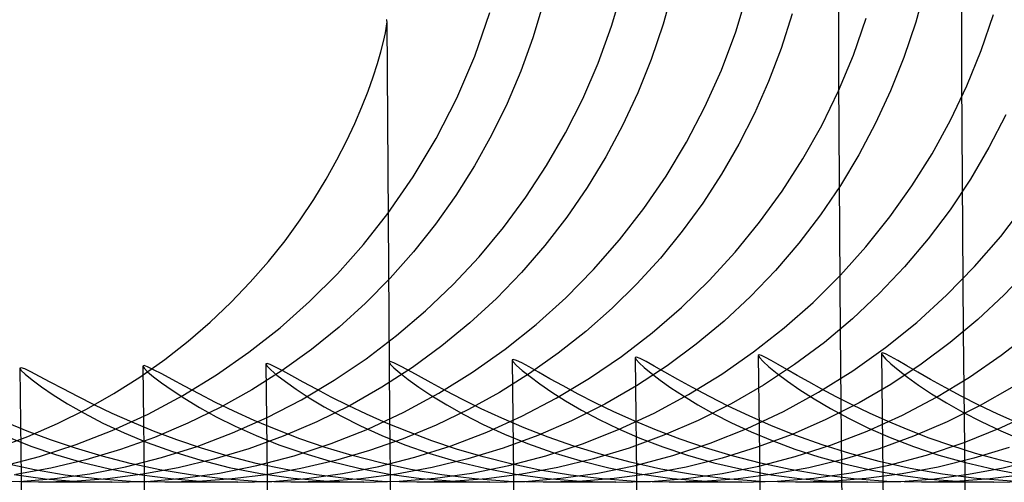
# Model space of a CAD drawing. Header units: millimetres. Extents: x -232 to 232, y -232 to 232.
# Tile 9 of 75: x -187.12 to -184.12, y -2 to -0.59. Entities that reach past the tile are written whole.
import ezdxf

# ---------------------------------------------------------------- set-up
doc = ezdxf.new("R2010")
doc.units = ezdxf.units.MM
doc.layers.add('HIDDEN', color=7, linetype='Continuous')
doc.layers.add('THICK', color=7, linetype='Continuous')

msp = doc.modelspace()

# ---------------------------------------------------------------- linework, layer by layer
at = {"layer": 'HIDDEN'}
for p, q in [((-185.315, -0.6107), (-185.2806, -0.4942)), ((-185.1265, -0.4929), (-185.1576, -0.605)), ((-184.9365, -0.6279), (-184.8999, -0.5075)), ((-184.3576, -0.4873), (-184.3882, -0.599)), ((-185.5229, -0.5414), (-185.5547, -0.6466)), ((-186.0002, -0.611), (-185.999, -0.5975)), ((-184.7644, -0.5736), (-184.7981, -0.6786)), ((-184.5778, -0.6986), (-184.5388, -0.5868)), ((-184.3882, -0.599), (-184.4241, -0.706)), ((-184.1884, -0.6851), (-184.1508, -0.5748)), ((-186.0037, -0.6311), (-186.0002, -0.611)), ((-185.3559, -0.7233), (-185.315, -0.6107)), ((-185.1576, -0.605), (-185.1939, -0.712)), ((-184.9801, -0.7443), (-184.9365, -0.6279)), ((-186.0176, -0.6887), (-186.0095, -0.6572)), ((-186.0095, -0.6572), (-186.0037, -0.6311)), ((-185.5547, -0.6466), (-185.5913, -0.7477)), ((-186.0282, -0.7249), (-186.0176, -0.6887)), ((-184.7981, -0.6786), (-184.8366, -0.7797)), ((-184.2323, -0.7928), (-184.1884, -0.6851)), ((-185.1939, -0.712), (-185.2349, -0.814)), ((-184.6231, -0.8074), (-184.5778, -0.6986)), ((-184.4241, -0.706), (-184.4648, -0.808)), ((-186.0413, -0.7651), (-186.0282, -0.7249)), ((-185.5913, -0.7477), (-185.6332, -0.8465)), ((-185.4027, -0.8316), (-185.3559, -0.7233)), ((-185.0303, -0.8565), (-184.9801, -0.7443)), ((-186.0569, -0.8088), (-186.0413, -0.7651)), ((-184.8366, -0.7797), (-184.8796, -0.8766)), ((-186.0754, -0.856), (-186.0569, -0.8088)), ((-184.6745, -0.9129), (-184.6231, -0.8074)), ((-184.4648, -0.808), (-184.5104, -0.9067)), ((-184.2823, -0.8975), (-184.2323, -0.7928)), ((-185.4551, -0.9357), (-185.4027, -0.8316)), ((-185.2349, -0.814), (-185.2812, -0.9129)), ((-186.0972, -0.9069), (-186.0754, -0.856)), ((-185.6332, -0.8465), (-185.6802, -0.9427)), ((-185.0866, -0.9641), (-185.0303, -0.8565)), ((-184.8796, -0.8766), (-184.9273, -0.9704)), ((-184.3383, -0.9991), (-184.2823, -0.8975)), ((-184.1142, -0.8811), (-184.1653, -0.9807)), ((-186.1225, -0.961), (-186.0972, -0.9069)), ((-185.2812, -0.9129), (-185.3327, -1.0091)), ((-184.732, -1.0151), (-184.6745, -0.9129)), ((-184.5104, -0.9067), (-184.5613, -1.0026)), ((-185.6802, -0.9427), (-185.7323, -1.0362)), ((-185.5127, -1.0354), (-185.4551, -0.9357)), ((-186.1516, -1.0179), (-186.1225, -0.961)), ((-185.1486, -1.0672), (-185.0866, -0.9641)), ((-184.9273, -0.9704), (-184.9799, -1.0615)), ((-184.1653, -0.9807), (-184.2218, -1.077)), ((-186.1846, -1.0771), (-186.1516, -1.0179)), ((-185.3327, -1.0091), (-185.3894, -1.1022)), ((-184.7951, -1.1135), (-184.732, -1.0151)), ((-184.5613, -1.0026), (-184.6174, -1.0956)), ((-184.3999, -1.0972), (-184.3383, -0.9991)), ((-185.7323, -1.0362), (-185.7893, -1.1267)), ((-185.576, -1.1317), (-185.5127, -1.0354)), ((-186.2218, -1.1382), (-186.1846, -1.0771)), ((-185.2165, -1.1663), (-185.1486, -1.0672)), ((-184.9799, -1.0615), (-185.0373, -1.1498)), ((-184.2218, -1.077), (-184.2836, -1.1698)), ((-185.3894, -1.1022), (-185.4511, -1.1921)), ((-184.6174, -1.0956), (-184.6786, -1.1855)), ((-184.4671, -1.1918), (-184.3999, -1.0972)), ((-186.2634, -1.2007), (-186.2218, -1.1382)), ((-185.7893, -1.1267), (-185.8511, -1.2139)), ((-185.6446, -1.2243), (-185.576, -1.1317)), ((-184.8638, -1.2082), (-184.7951, -1.1135)), ((-185.2903, -1.2613), (-185.2165, -1.1663)), ((-185.0373, -1.1498), (-185.0994, -1.235)), ((-184.2836, -1.1698), (-184.3504, -1.2589)), ((-184.1294, -1.2511), (-184.0554, -1.1545)), ((-186.0704, -1.2755), (-185.9962, -1.1817)), ((-185.4511, -1.1921), (-185.5179, -1.2785)), ((-184.6786, -1.1855), (-184.7447, -1.2719)), ((-184.5398, -1.2826), (-184.4671, -1.1918)), ((-186.3096, -1.2641), (-186.2634, -1.2007)), ((-185.8511, -1.2139), (-185.9178, -1.2979)), ((-185.7186, -1.313), (-185.6446, -1.2243)), ((-184.9379, -1.2989), (-184.8638, -1.2082)), ((-185.0994, -1.235), (-185.1662, -1.3169)), ((-184.3504, -1.2589), (-184.4223, -1.3442)), ((-184.2092, -1.3432), (-184.1294, -1.2511)), ((-186.3605, -1.3279), (-186.3096, -1.2641)), ((-186.15, -1.3649), (-186.0704, -1.2755)), ((-185.5179, -1.2785), (-185.5895, -1.3613)), ((-185.3696, -1.3519), (-185.2903, -1.2613)), ((-184.7447, -1.2719), (-184.8158, -1.3548)), ((-184.6178, -1.3694), (-184.5398, -1.2826)), ((-185.9178, -1.2979), (-185.989, -1.3782)), ((-185.7976, -1.3977), (-185.7186, -1.313)), ((-185.1662, -1.3169), (-185.2374, -1.3953)), ((-185.0173, -1.3854), (-184.9379, -1.2989)), ((-186.4155, -1.3908), (-186.3605, -1.3279)), ((-184.4223, -1.3442), (-184.4991, -1.4253)), ((-184.2943, -1.4305), (-184.2092, -1.3432)), ((-184.0434, -1.3497), (-184.1187, -1.4288)), ((-186.235, -1.4496), (-186.15, -1.3649)), ((-185.989, -1.3782), (-186.0648, -1.4547)), ((-185.5895, -1.3613), (-185.6659, -1.4402)), ((-185.4544, -1.4379), (-185.3696, -1.3519)), ((-184.8158, -1.3548), (-184.8916, -1.4339)), ((-184.701, -1.452), (-184.6178, -1.3694)), ((-186.4745, -1.4523), (-186.4155, -1.3908)), ((-185.8816, -1.4779), (-185.7976, -1.3977)), ((-185.2374, -1.3953), (-185.3132, -1.47)), ((-185.1017, -1.4673), (-185.0173, -1.3854)), ((-185.5444, -1.519), (-185.4544, -1.4379)), ((-184.8916, -1.4339), (-184.9721, -1.5088)), ((-184.4991, -1.4253), (-184.5805, -1.502)), ((-184.3848, -1.5128), (-184.2943, -1.4305)), ((-184.1187, -1.4288), (-184.1986, -1.5038)), ((-186.5376, -1.5123), (-186.4745, -1.4523)), ((-186.325, -1.5295), (-186.235, -1.4496)), ((-186.0648, -1.4547), (-186.145, -1.5271)), ((-185.6659, -1.4402), (-185.7467, -1.5148)), ((-185.1909, -1.5445), (-185.1017, -1.4673)), ((-184.7892, -1.53), (-184.701, -1.452)), ((-185.9701, -1.5534), (-185.8816, -1.4779)), ((-185.3132, -1.47), (-185.3932, -1.5407)), ((-186.6049, -1.5703), (-186.5376, -1.5123)), ((-186.4196, -1.6039), (-186.325, -1.5295)), ((-186.145, -1.5271), (-186.2295, -1.5953)), ((-185.7467, -1.5148), (-185.8319, -1.5848)), ((-185.6391, -1.5948), (-185.5444, -1.519)), ((-184.9721, -1.5088), (-185.0569, -1.5792)), ((-184.5805, -1.502), (-184.6666, -1.5742)), ((-184.4802, -1.5897), (-184.3848, -1.5128)), ((-184.1986, -1.5038), (-184.2829, -1.5745)), ((-186.0628, -1.6238), (-185.9701, -1.5534)), ((-185.3932, -1.5407), (-185.4771, -1.607)), ((-185.2845, -1.6165), (-185.1909, -1.5445)), ((-184.8822, -1.6031), (-184.7892, -1.53)), ((-184.1277, -1.6132), (-184.0352, -1.5417)), ((-186.6762, -1.6262), (-186.6049, -1.5703)), ((-185.8319, -1.5848), (-185.9212, -1.6502)), ((-185.0569, -1.5792), (-185.1458, -1.645)), ((-184.6666, -1.5742), (-184.7571, -1.6417)), ((-184.5802, -1.6609), (-184.4802, -1.5897)), ((-184.2829, -1.5745), (-184.3715, -1.6406)), ((-186.5183, -1.6727), (-186.4196, -1.6039)), ((-186.2295, -1.5953), (-186.3182, -1.6591)), ((-185.7381, -1.6647), (-185.6391, -1.5948)), ((-185.4771, -1.607), (-185.5648, -1.6688)), ((-185.382, -1.6829), (-185.2845, -1.6165)), ((-185.2392, -1.619), (-185.2429, -1.6203)), ((-185.2282, -1.6231), (-185.2392, -1.619)), ((-184.9793, -1.6709), (-184.8822, -1.6031)), ((-184.8656, -1.6122), (-184.868, -1.6137)), ((-184.868, -1.6137), (-184.8642, -1.6204)), ((-184.8583, -1.6143), (-184.8656, -1.6122)), ((-184.8462, -1.6199), (-184.8583, -1.6143)), ((-184.4899, -1.6056), (-184.493, -1.607)), ((-184.493, -1.607), (-184.4897, -1.6133)), ((-184.4805, -1.6089), (-184.4899, -1.6056)), ((-184.4897, -1.6133), (-184.4799, -1.6241)), ((-184.4648, -1.6166), (-184.4805, -1.6089)), ((-184.4429, -1.6288), (-184.4648, -1.6166)), ((-184.2246, -1.6796), (-184.1277, -1.6132)), ((-186.7516, -1.6794), (-186.6762, -1.6262)), ((-186.7391, -1.6447), (-186.7428, -1.6459)), ((-186.7428, -1.6459), (-186.7391, -1.6522)), ((-186.7282, -1.6485), (-186.7391, -1.6447)), ((-186.7103, -1.6571), (-186.7282, -1.6485)), ((-186.3646, -1.6383), (-186.3678, -1.6396)), ((-186.3678, -1.6396), (-186.364, -1.6462)), ((-186.3549, -1.6415), (-186.3646, -1.6383)), ((-186.364, -1.6462), (-186.3528, -1.6576)), ((-186.339, -1.6491), (-186.3549, -1.6415)), ((-186.3168, -1.6607), (-186.339, -1.6491)), ((-186.1595, -1.6889), (-186.0628, -1.6238)), ((-185.9892, -1.632), (-185.9928, -1.6333)), ((-185.9928, -1.6333), (-185.9891, -1.6398)), ((-185.9781, -1.6359), (-185.9892, -1.632)), ((-185.9891, -1.6398), (-185.9781, -1.6512)), ((-185.9599, -1.6449), (-185.9781, -1.6359)), ((-185.9348, -1.6585), (-185.9599, -1.6449)), ((-185.6146, -1.6255), (-185.6179, -1.6268)), ((-185.6179, -1.6268), (-185.6144, -1.6331)), ((-185.6049, -1.6288), (-185.6146, -1.6255)), ((-185.6144, -1.6331), (-185.604, -1.644)), ((-185.5887, -1.6366), (-185.6049, -1.6288)), ((-185.604, -1.644), (-185.587, -1.6592)), ((-185.5661, -1.6488), (-185.5887, -1.6366)), ((-185.5373, -1.665), (-185.5661, -1.6488)), ((-185.2429, -1.6203), (-185.2398, -1.6262)), ((-185.2398, -1.6262), (-185.2305, -1.6363)), ((-185.1458, -1.645), (-185.2389, -1.7059)), ((-185.2305, -1.6363), (-185.2152, -1.6503)), ((-185.2099, -1.6323), (-185.2282, -1.6231)), ((-185.1846, -1.6462), (-185.2099, -1.6323)), ((-185.1523, -1.6645), (-185.1846, -1.6462)), ((-184.8642, -1.6204), (-184.8533, -1.6321)), ((-184.8533, -1.6321), (-184.8353, -1.6483)), ((-184.7571, -1.6417), (-184.8519, -1.7041)), ((-184.8291, -1.629), (-184.8462, -1.6199)), ((-184.8353, -1.6483), (-184.8105, -1.6685)), ((-184.8073, -1.6413), (-184.8291, -1.629)), ((-184.7808, -1.6566), (-184.8073, -1.6413)), ((-184.4799, -1.6241), (-184.4639, -1.639)), ((-184.3715, -1.6406), (-184.4643, -1.7018)), ((-184.4639, -1.639), (-184.4416, -1.6577)), ((-184.4151, -1.6449), (-184.4429, -1.6288)), ((-184.3816, -1.6644), (-184.4151, -1.6449)), ((-187.1139, -1.651), (-187.1177, -1.6522)), ((-187.1177, -1.6522), (-187.1135, -1.659)), ((-187.1026, -1.6549), (-187.1139, -1.651)), ((-187.1135, -1.659), (-187.101, -1.6711)), ((-187.0838, -1.6639), (-187.1026, -1.6549)), ((-187.101, -1.6711), (-187.0805, -1.688)), ((-187.0577, -1.6775), (-187.0838, -1.6639)), ((-187.025, -1.695), (-187.0577, -1.6775)), ((-186.8312, -1.7298), (-186.7516, -1.6794)), ((-186.7391, -1.6522), (-186.7283, -1.6631)), ((-186.7283, -1.6631), (-186.7104, -1.6783)), ((-186.7104, -1.6783), (-186.6856, -1.6974)), ((-186.6855, -1.6701), (-186.7103, -1.6571)), ((-186.654, -1.6871), (-186.6855, -1.6701)), ((-186.6208, -1.7354), (-186.5183, -1.6727)), ((-186.3182, -1.6591), (-186.411, -1.7181)), ((-186.3528, -1.6576), (-186.3342, -1.6735)), ((-186.3342, -1.6735), (-186.3085, -1.6933)), ((-186.2886, -1.6761), (-186.3168, -1.6607)), ((-186.2543, -1.6949), (-186.2886, -1.6761)), ((-185.9212, -1.6502), (-186.0145, -1.7107)), ((-185.9781, -1.6512), (-185.9598, -1.667)), ((-185.9598, -1.667), (-185.9344, -1.687)), ((-185.9029, -1.6762), (-185.9348, -1.6585)), ((-185.8644, -1.6974), (-185.9029, -1.6762)), ((-185.8412, -1.7288), (-185.7381, -1.6647)), ((-185.5648, -1.6688), (-185.6562, -1.726)), ((-185.587, -1.6592), (-185.5633, -1.6781)), ((-185.5633, -1.6781), (-185.5333, -1.7004)), ((-185.5027, -1.6844), (-185.5373, -1.665)), ((-185.2152, -1.6503), (-185.1939, -1.6679)), ((-185.1939, -1.6679), (-185.1668, -1.6886)), ((-185.1134, -1.6866), (-185.1523, -1.6645)), ((-185.0804, -1.733), (-184.9793, -1.6709)), ((-184.8105, -1.6685), (-184.7792, -1.692)), ((-184.7497, -1.6744), (-184.7808, -1.6566)), ((-184.7142, -1.6945), (-184.7497, -1.6744)), ((-184.684, -1.7258), (-184.5802, -1.6609)), ((-184.4416, -1.6577), (-184.4134, -1.6795)), ((-184.4134, -1.6795), (-184.3794, -1.7039)), ((-184.3428, -1.6867), (-184.3816, -1.6644)), ((-184.3251, -1.7403), (-184.2246, -1.6796)), ((-187.0805, -1.688), (-187.0521, -1.7091)), ((-187.0521, -1.7091), (-187.016, -1.7337)), ((-186.9861, -1.7157), (-187.025, -1.695)), ((-186.6856, -1.6974), (-186.6538, -1.7199)), ((-186.616, -1.7077), (-186.654, -1.6871)), ((-186.5717, -1.731), (-186.616, -1.7077)), ((-186.3085, -1.6933), (-186.2758, -1.7166)), ((-186.26, -1.7485), (-186.1595, -1.6889)), ((-186.2143, -1.7165), (-186.2543, -1.6949)), ((-185.9344, -1.687), (-185.9019, -1.7103)), ((-185.8196, -1.7216), (-185.8644, -1.6974)), ((-185.5333, -1.7004), (-185.497, -1.7251)), ((-185.4622, -1.7067), (-185.5027, -1.6844)), ((-185.4832, -1.7436), (-185.382, -1.6829)), ((-185.4162, -1.7313), (-185.4622, -1.7067)), ((-185.2389, -1.7059), (-185.3358, -1.7618)), ((-185.1668, -1.6886), (-185.134, -1.7118)), ((-185.0681, -1.7116), (-185.1134, -1.6866)), ((-184.8519, -1.7041), (-184.9502, -1.7609)), ((-184.7792, -1.692), (-184.7415, -1.7182)), ((-184.6743, -1.7164), (-184.7142, -1.6945)), ((-184.4643, -1.7018), (-184.561, -1.7581)), ((-184.3794, -1.7039), (-184.3398, -1.7303)), ((-184.2988, -1.7112), (-184.3428, -1.6867)), ((-187.016, -1.7337), (-186.9726, -1.7608)), ((-186.9414, -1.739), (-186.9861, -1.7157)), ((-186.8913, -1.764), (-186.9414, -1.739)), ((-186.9149, -1.777), (-186.8312, -1.7298)), ((-186.727, -1.7921), (-186.6208, -1.7354)), ((-186.6538, -1.7199), (-186.6154, -1.745)), ((-186.5215, -1.7566), (-186.5717, -1.731)), ((-186.411, -1.7181), (-186.5072, -1.7721)), ((-186.2758, -1.7166), (-186.2363, -1.7424)), ((-186.1687, -1.7403), (-186.2143, -1.7165)), ((-186.0145, -1.7107), (-186.1117, -1.766)), ((-185.948, -1.7866), (-185.8412, -1.7288)), ((-185.9019, -1.7103), (-185.8627, -1.7364)), ((-185.8627, -1.7364), (-185.8169, -1.7644)), ((-185.7687, -1.748), (-185.8196, -1.7216)), ((-185.6562, -1.726), (-185.751, -1.7782)), ((-185.497, -1.7251), (-185.4548, -1.7519)), ((-185.3646, -1.7577), (-185.4162, -1.7313)), ((-185.1852, -1.7892), (-185.0804, -1.733)), ((-185.134, -1.7118), (-185.0957, -1.737)), ((-185.0957, -1.737), (-185.052, -1.7636)), ((-185.0166, -1.7389), (-185.0681, -1.7116)), ((-184.9592, -1.7679), (-185.0166, -1.7389)), ((-184.7913, -1.7843), (-184.684, -1.7258)), ((-184.7415, -1.7182), (-184.6977, -1.7462)), ((-184.6301, -1.7398), (-184.6743, -1.7164)), ((-184.5817, -1.7643), (-184.6301, -1.7398)), ((-184.3398, -1.7303), (-184.2948, -1.7581)), ((-184.2499, -1.7374), (-184.2988, -1.7112)), ((-184.1963, -1.7646), (-184.2499, -1.7374)), ((-184.0951, -1.711), (-184.1919, -1.7661)), ((-186.9726, -1.7608), (-186.9219, -1.7897)), ((-186.8361, -1.7901), (-186.8913, -1.764)), ((-186.6154, -1.745), (-186.5704, -1.772)), ((-186.4654, -1.7836), (-186.5215, -1.7566)), ((-186.3638, -1.8023), (-186.26, -1.7485)), ((-186.2363, -1.7424), (-186.1903, -1.7701)), ((-186.1117, -1.766), (-186.2124, -1.816)), ((-186.1177, -1.7659), (-186.1687, -1.7403)), ((-186.0615, -1.7925), (-186.1177, -1.7659)), ((-185.8169, -1.7644), (-185.7647, -1.7937)), ((-185.7119, -1.776), (-185.7687, -1.748)), ((-185.5878, -1.7984), (-185.4832, -1.7436)), ((-185.4548, -1.7519), (-185.4067, -1.7799)), ((-185.3358, -1.7618), (-185.4365, -1.8123)), ((-185.3077, -1.7852), (-185.3646, -1.7577)), ((-185.052, -1.7636), (-185.003, -1.791)), ((-184.9502, -1.7609), (-185.0514, -1.8118)), ((-184.896, -1.7977), (-184.9592, -1.7679)), ((-184.6977, -1.7462), (-184.6481, -1.7754)), ((-184.561, -1.7581), (-184.6616, -1.8092)), ((-184.5291, -1.7895), (-184.5817, -1.7643)), ((-184.429, -1.7951), (-184.3251, -1.7403)), ((-184.2948, -1.7581), (-184.2445, -1.7866)), ((-184.1919, -1.7661), (-184.2923, -1.816)), ((-184.1383, -1.7923), (-184.1963, -1.7646)), ((-187.0024, -1.8206), (-186.9149, -1.777)), ((-186.9219, -1.7897), (-186.8644, -1.8196)), ((-186.7758, -1.8169), (-186.8361, -1.7901)), ((-186.8359, -1.8422), (-186.727, -1.7921)), ((-186.5072, -1.7721), (-186.6062, -1.8204)), ((-186.5704, -1.772), (-186.5191, -1.8002)), ((-186.4037, -1.8115), (-186.4654, -1.7836)), ((-186.1903, -1.7701), (-186.138, -1.799)), ((-186.138, -1.799), (-186.0795, -1.8283)), ((-186.0001, -1.8197), (-186.0615, -1.7925)), ((-186.0578, -1.8379), (-185.948, -1.7866)), ((-185.751, -1.7782), (-185.8492, -1.8255)), ((-185.7647, -1.7937), (-185.7061, -1.8235)), ((-185.6494, -1.8048), (-185.7119, -1.776)), ((-185.6952, -1.8469), (-185.5878, -1.7984)), ((-185.4067, -1.7799), (-185.3529, -1.8086)), ((-185.2456, -1.8133), (-185.3077, -1.7852)), ((-185.2933, -1.8394), (-185.1852, -1.7892)), ((-185.003, -1.791), (-184.949, -1.8188)), ((-184.9018, -1.8361), (-184.7913, -1.7843)), ((-184.8272, -1.8277), (-184.896, -1.7977)), ((-184.6481, -1.7754), (-184.5929, -1.8051)), ((-184.5358, -1.8438), (-184.429, -1.7951)), ((-184.4724, -1.815), (-184.5291, -1.7895)), ((-184.2445, -1.7866), (-184.1892, -1.8153)), ((-184.0757, -1.8202), (-184.1383, -1.7923)), ((-184.128, -1.8336), (-184.0179, -1.7815)), ((-187.0952, -1.8438), (-187.1611, -1.8167)), ((-187.0937, -1.8603), (-187.0024, -1.8206)), ((-186.8644, -1.8196), (-186.8001, -1.8495)), ((-186.7102, -1.8439), (-186.7758, -1.8169)), ((-186.6062, -1.8204), (-186.7076, -1.8632)), ((-186.5191, -1.8002), (-186.4615, -1.829)), ((-186.4698, -1.8496), (-186.3638, -1.8023)), ((-186.4615, -1.829), (-186.3979, -1.8576)), ((-186.3366, -1.8396), (-186.4037, -1.8115)), ((-186.2124, -1.816), (-186.3154, -1.86)), ((-186.0795, -1.8283), (-186.0149, -1.8574)), ((-185.9337, -1.8468), (-186.0001, -1.8197)), ((-185.8492, -1.8255), (-185.95, -1.8672)), ((-185.7061, -1.8235), (-185.6414, -1.8531)), ((-185.5813, -1.8339), (-185.6494, -1.8048)), ((-185.4365, -1.8123), (-185.5399, -1.857)), ((-185.3529, -1.8086), (-185.2936, -1.8372)), ((-185.1783, -1.8413), (-185.2456, -1.8133)), ((-185.0514, -1.8118), (-185.1552, -1.8568)), ((-184.949, -1.8188), (-184.8899, -1.8464)), ((-184.753, -1.8572), (-184.8272, -1.8277)), ((-184.6616, -1.8092), (-184.7651, -1.8544)), ((-184.5929, -1.8051), (-184.5322, -1.8347)), ((-184.4117, -1.8403), (-184.4724, -1.815)), ((-184.2923, -1.816), (-184.3953, -1.86)), ((-184.1892, -1.8153), (-184.1287, -1.8437)), ((-187.0241, -1.8705), (-187.0952, -1.8438)), ((-186.9464, -1.8853), (-186.8359, -1.8422)), ((-186.8001, -1.8495), (-186.7293, -1.8787)), ((-186.6395, -1.8705), (-186.7102, -1.8439)), ((-186.5773, -1.8905), (-186.4698, -1.8496)), ((-186.3979, -1.8576), (-186.3283, -1.8854)), ((-186.2643, -1.8672), (-186.3366, -1.8396)), ((-186.1693, -1.882), (-186.0578, -1.8379)), ((-186.0149, -1.8574), (-185.9445, -1.8855)), ((-185.8626, -1.8733), (-185.9337, -1.8468)), ((-185.804, -1.8886), (-185.6952, -1.8469)), ((-185.5399, -1.857), (-185.6453, -1.8957)), ((-185.6414, -1.8531), (-185.5706, -1.8818)), ((-185.5079, -1.8625), (-185.5813, -1.8339)), ((-185.4035, -1.8828), (-185.2933, -1.8394)), ((-185.2936, -1.8372), (-185.2288, -1.8653)), ((-185.1552, -1.8568), (-185.2614, -1.8958)), ((-185.1061, -1.8688), (-185.1783, -1.8413)), ((-185.0145, -1.8809), (-184.9018, -1.8361)), ((-184.8899, -1.8464), (-184.8258, -1.8732)), ((-184.7651, -1.8544), (-184.8708, -1.8935)), ((-184.6735, -1.8856), (-184.753, -1.8572)), ((-184.6451, -1.8862), (-184.5358, -1.8438)), ((-184.5322, -1.8347), (-184.466, -1.8636)), ((-184.347, -1.8652), (-184.4117, -1.8403)), ((-184.2411, -1.879), (-184.128, -1.8336)), ((-184.1287, -1.8437), (-184.0634, -1.8713)), ((-187.1887, -1.8957), (-187.0937, -1.8603)), ((-187.1521, -1.863), (-187.0836, -1.8898)), ((-187.0836, -1.8898), (-187.0093, -1.9151)), ((-187.0579, -1.9214), (-186.9464, -1.8853)), ((-186.948, -1.8963), (-187.0241, -1.8705)), ((-186.7076, -1.8632), (-186.8112, -1.9002)), ((-186.7293, -1.8787), (-186.6522, -1.9065)), ((-186.5637, -1.8962), (-186.6395, -1.8705)), ((-186.3154, -1.86), (-186.4204, -1.898)), ((-186.3283, -1.8854), (-186.2528, -1.9117)), ((-186.2821, -1.919), (-186.1693, -1.882)), ((-186.187, -1.8937), (-186.2643, -1.8672)), ((-185.95, -1.8672), (-186.0523, -1.9032)), ((-185.9445, -1.8855), (-185.8683, -1.912)), ((-185.9138, -1.9236), (-185.804, -1.8886)), ((-185.7868, -1.8987), (-185.8626, -1.8733)), ((-185.5706, -1.8818), (-185.4939, -1.909)), ((-185.515, -1.9193), (-185.4035, -1.8828)), ((-185.4294, -1.89), (-185.5079, -1.8625)), ((-185.2288, -1.8653), (-185.1588, -1.8923)), ((-185.1281, -1.9184), (-185.0145, -1.8809)), ((-185.0291, -1.8951), (-185.1061, -1.8688)), ((-184.8258, -1.8732), (-184.7569, -1.8988)), ((-184.7554, -1.9217), (-184.6451, -1.8862)), ((-184.589, -1.9122), (-184.6735, -1.8856)), ((-184.3953, -1.86), (-184.5001, -1.898)), ((-184.466, -1.8636), (-184.3946, -1.8912)), ((-184.3556, -1.9171), (-184.2411, -1.879)), ((-184.2784, -1.8892), (-184.347, -1.8652)), ((-184.206, -1.9118), (-184.2784, -1.8892)), ((-187.0093, -1.9151), (-186.9295, -1.9383)), ((-186.867, -1.9204), (-186.948, -1.8963)), ((-186.8112, -1.9002), (-186.9169, -1.9315)), ((-186.6861, -1.9249), (-186.5773, -1.8905)), ((-186.6522, -1.9065), (-186.569, -1.932)), ((-186.483, -1.9203), (-186.5637, -1.8962)), ((-186.4204, -1.898), (-186.527, -1.93)), ((-186.3958, -1.9491), (-186.2821, -1.919)), ((-186.2528, -1.9117), (-186.1717, -1.9358)), ((-186.1049, -1.9185), (-186.187, -1.8937)), ((-186.0523, -1.9032), (-186.1561, -1.9335)), ((-186.0182, -1.9411), (-186.1049, -1.9185)), ((-185.8683, -1.912), (-185.7866, -1.9362)), ((-185.7065, -1.9224), (-185.7868, -1.8987)), ((-185.6453, -1.8957), (-185.7525, -1.9282)), ((-185.6275, -1.949), (-185.515, -1.9193)), ((-185.4939, -1.909), (-185.4114, -1.9339)), ((-185.346, -1.9157), (-185.4294, -1.89)), ((-185.2614, -1.8958), (-185.3698, -1.9286)), ((-185.2578, -1.9391), (-185.346, -1.9157)), ((-185.2423, -1.9487), (-185.1281, -1.9184)), ((-185.1588, -1.8923), (-185.0835, -1.9175)), ((-185.0835, -1.9175), (-185.0033, -1.9404)), ((-184.9474, -1.9197), (-185.0291, -1.8951)), ((-184.8708, -1.8935), (-184.9784, -1.9266)), ((-184.8613, -1.942), (-184.9474, -1.9197)), ((-184.7569, -1.8988), (-184.6832, -1.9226)), ((-184.5001, -1.898), (-184.6065, -1.93)), ((-184.4995, -1.9365), (-184.589, -1.9122)), ((-184.4705, -1.9478), (-184.3556, -1.9171)), ((-184.3946, -1.8912), (-184.3181, -1.9169)), ((-184.3181, -1.9169), (-184.2367, -1.9402)), ((-184.1033, -1.8937), (-184.2108, -1.9268)), ((-184.13, -1.9328), (-184.206, -1.9118)), ((-187.1702, -1.9506), (-187.0579, -1.9214)), ((-187.0733, -1.9621), (-187.1627, -1.9431)), ((-186.9169, -1.9315), (-187.0234, -1.9568)), ((-186.9295, -1.9383), (-186.8444, -1.9588)), ((-186.7814, -1.9424), (-186.867, -1.9204)), ((-186.7957, -1.9527), (-186.6861, -1.9249)), ((-186.6914, -1.9616), (-186.7814, -1.9424)), ((-186.527, -1.93), (-186.635, -1.9559)), ((-186.569, -1.932), (-186.4798, -1.9545)), ((-186.5092, -1.972), (-186.3958, -1.9491)), ((-186.3976, -1.9423), (-186.483, -1.9203)), ((-186.3077, -1.9615), (-186.3976, -1.9423)), ((-186.1561, -1.9335), (-186.2611, -1.9581)), ((-186.1717, -1.9358), (-186.085, -1.957)), ((-186.0244, -1.952), (-185.9138, -1.9236)), ((-185.927, -1.9608), (-186.0182, -1.9411)), ((-185.7525, -1.9282), (-185.8612, -1.9547)), ((-185.7866, -1.9362), (-185.6995, -1.9574)), ((-185.7403, -1.9718), (-185.6275, -1.949)), ((-185.6219, -1.9439), (-185.7065, -1.9224)), ((-185.533, -1.9627), (-185.6219, -1.9439)), ((-185.3698, -1.9286), (-185.4788, -1.9551)), ((-185.4114, -1.9339), (-185.3232, -1.9558)), ((-185.3565, -1.9718), (-185.2423, -1.9487)), ((-185.1652, -1.9595), (-185.2578, -1.9391)), ((-184.9784, -1.9266), (-185.0878, -1.9536)), ((-185.0033, -1.9404), (-184.9181, -1.9604)), ((-184.8665, -1.9506), (-184.7554, -1.9217)), ((-184.7709, -1.9614), (-184.8613, -1.942)), ((-184.6065, -1.93), (-184.7143, -1.9559)), ((-184.6832, -1.9226), (-184.605, -1.9442)), ((-184.605, -1.9442), (-184.5222, -1.9629)), ((-184.5853, -1.9712), (-184.4705, -1.9478)), ((-184.4053, -1.9577), (-184.4995, -1.9365)), ((-184.2108, -1.9268), (-184.32, -1.9537)), ((-184.2367, -1.9402), (-184.1506, -1.9604)), ((-184.0504, -1.9516), (-184.13, -1.9328)), ((-184.1222, -1.9558), (-184.0173, -1.9301)), ((-187.1349, -1.9763), (-187.0403, -1.989)), ((-187.0234, -1.9568), (-187.1299, -1.9761)), ((-186.9797, -1.9778), (-187.0733, -1.9621)), ((-187.0125, -1.9887), (-186.9048, -1.974)), ((-186.8818, -1.9898), (-186.9797, -1.9778)), ((-186.9048, -1.974), (-186.7957, -1.9527)), ((-186.7429, -1.9757), (-186.8501, -1.9894)), ((-186.8444, -1.9588), (-186.754, -1.9758)), ((-186.754, -1.9758), (-186.6585, -1.9888)), ((-186.635, -1.9559), (-186.7429, -1.9757)), ((-186.5972, -1.9776), (-186.6914, -1.9616)), ((-186.6211, -1.9879), (-186.5092, -1.972)), ((-186.4988, -1.9897), (-186.5972, -1.9776)), ((-186.4798, -1.9545), (-186.3849, -1.9734)), ((-186.3663, -1.9768), (-186.4708, -1.9899)), ((-186.3849, -1.9734), (-186.2845, -1.9877)), ((-186.2611, -1.9581), (-186.3663, -1.9768)), ((-186.2136, -1.9775), (-186.3077, -1.9615)), ((-186.2434, -1.9886), (-186.1347, -1.9736)), ((-186.1154, -1.9896), (-186.2136, -1.9775)), ((-186.1347, -1.9736), (-186.0244, -1.952)), ((-186.085, -1.957), (-185.9928, -1.9748)), ((-185.9701, -1.975), (-186.0786, -1.9891)), ((-185.9928, -1.9748), (-185.8954, -1.9883)), ((-185.8612, -1.9547), (-185.9701, -1.975)), ((-185.8316, -1.9771), (-185.927, -1.9608)), ((-185.852, -1.9877), (-185.7403, -1.9718)), ((-185.7322, -1.9895), (-185.8316, -1.9771)), ((-185.6995, -1.9574), (-185.6071, -1.9751)), ((-185.5878, -1.9753), (-185.6963, -1.9893)), ((-185.6071, -1.9751), (-185.5097, -1.9885)), ((-185.4788, -1.9551), (-185.5878, -1.9753)), ((-185.4401, -1.9782), (-185.533, -1.9627)), ((-185.469, -1.9878), (-185.3565, -1.9718)), ((-185.3433, -1.9899), (-185.4401, -1.9782)), ((-185.3232, -1.9558), (-185.2296, -1.9741)), ((-185.1976, -1.9743), (-185.3072, -1.9888)), ((-185.2296, -1.9741), (-185.1307, -1.988)), ((-185.0878, -1.9536), (-185.1976, -1.9743)), ((-185.0683, -1.9763), (-185.1652, -1.9595)), ((-185.0879, -1.9881), (-184.9777, -1.9727)), ((-184.9673, -1.9891), (-185.0683, -1.9763)), ((-184.9777, -1.9727), (-184.8665, -1.9506)), ((-184.8221, -1.9757), (-184.9293, -1.9894)), ((-184.9181, -1.9604), (-184.8282, -1.9769)), ((-184.8282, -1.9769), (-184.7341, -1.9894)), ((-184.7143, -1.9559), (-184.8221, -1.9757)), ((-184.6765, -1.9775), (-184.7709, -1.9614)), ((-184.699, -1.9876), (-184.5853, -1.9712)), ((-184.5782, -1.9896), (-184.6765, -1.9775)), ((-184.4297, -1.9744), (-184.5391, -1.9888)), ((-184.5222, -1.9629), (-184.435, -1.9784)), ((-184.435, -1.9784), (-184.344, -1.9901)), ((-184.32, -1.9537), (-184.4297, -1.9744)), ((-184.3065, -1.9753), (-184.4053, -1.9577)), ((-184.3314, -1.9894), (-184.2272, -1.9756)), ((-184.2034, -1.9886), (-184.3065, -1.9753)), ((-184.2272, -1.9756), (-184.1222, -1.9558)), ((-184.0553, -1.9759), (-184.1619, -1.9895)), ((-184.1506, -1.9604), (-184.06, -1.9771)), ((-187.0604, -2), (-187.1644, -1.9974)), ((-187.1184, -1.9973), (-187.0125, -1.9887)), ((-186.9563, -1.9975), (-187.0604, -2)), ((-186.8368, -2), (-187.0594, -2)), ((-187.0403, -1.989), (-186.941, -1.9971)), ((-186.8501, -1.9894), (-186.9563, -1.9975)), ((-186.941, -1.9971), (-186.8378, -2)), ((-186.7805, -1.9973), (-186.8818, -1.9898)), ((-186.8378, -2), (-186.731, -1.9971)), ((-186.6761, -2), (-186.7805, -1.9973)), ((-186.731, -1.9971), (-186.6211, -1.9879)), ((-186.5744, -1.9976), (-186.6761, -2)), ((-186.453, -2), (-186.6752, -2)), ((-186.6585, -1.9888), (-186.5583, -1.9971)), ((-186.4708, -1.9899), (-186.5744, -1.9976)), ((-186.5583, -1.9971), (-186.454, -2)), ((-186.3968, -1.9973), (-186.4988, -1.9897)), ((-186.454, -2), (-186.3502, -1.9973)), ((-186.2918, -2), (-186.3968, -1.9973)), ((-186.3502, -1.9973), (-186.2434, -1.9886)), ((-186.1862, -1.9974), (-186.2918, -2)), ((-186.0692, -2), (-186.291, -2)), ((-186.2845, -1.9877), (-186.1791, -1.9968)), ((-186.0786, -1.9891), (-186.1862, -1.9974)), ((-186.1791, -1.9968), (-186.0695, -2)), ((-186.0135, -1.9973), (-186.1154, -1.9896)), ((-186.0695, -2), (-185.962, -1.997)), ((-185.9081, -2), (-186.0135, -1.9973)), ((-185.962, -1.997), (-185.852, -1.9877)), ((-185.8032, -1.9974), (-185.9081, -2)), ((-185.6853, -2), (-185.9068, -2)), ((-185.8954, -1.9883), (-185.7933, -1.9969)), ((-185.6963, -1.9893), (-185.8032, -1.9974)), ((-185.7933, -1.9969), (-185.6868, -2)), ((-185.6291, -1.9973), (-185.7322, -1.9895)), ((-185.6868, -2), (-185.5794, -1.9971)), ((-185.5232, -2), (-185.6291, -1.9973)), ((-185.5794, -1.9971), (-185.469, -1.9878)), ((-185.4161, -1.9973), (-185.5232, -2)), ((-185.3015, -2), (-185.5226, -2)), ((-185.5097, -1.9885), (-185.408, -1.997)), ((-185.3072, -1.9888), (-185.4161, -1.9973)), ((-185.408, -1.997), (-185.3024, -2)), ((-185.2428, -1.9974), (-185.3433, -1.9899)), ((-185.3024, -2), (-185.1963, -1.9971)), ((-185.1396, -2), (-185.2428, -1.9974)), ((-185.1963, -1.9971), (-185.0879, -1.9881)), ((-185.0354, -1.9975), (-185.1396, -2)), ((-184.9177, -2), (-185.1384, -2)), ((-185.1307, -1.988), (-185.0271, -1.9968)), ((-184.9293, -1.9894), (-185.0354, -1.9975)), ((-185.0271, -1.9968), (-184.9191, -2)), ((-184.8625, -1.9972), (-184.9673, -1.9891)), ((-184.9191, -2), (-184.8104, -1.997)), ((-184.7549, -2), (-184.8625, -1.9972)), ((-184.8104, -1.997), (-184.699, -1.9876)), ((-184.6479, -1.9973), (-184.7549, -2)), ((-184.5339, -2), (-184.7542, -2)), ((-184.7341, -1.9894), (-184.6361, -1.9972)), ((-184.5391, -1.9888), (-184.6479, -1.9973)), ((-184.6361, -1.9972), (-184.5345, -2)), ((-184.4761, -1.9973), (-184.5782, -1.9896)), ((-184.5345, -2), (-184.4339, -1.9974)), ((-184.3711, -2), (-184.4761, -1.9973)), ((-184.4339, -1.9974), (-184.3314, -1.9894)), ((-184.2675, -1.9975), (-184.3711, -2)), ((-184.15, -2), (-184.37, -2)), ((-184.344, -1.9901), (-184.2492, -1.9974)), ((-184.1619, -1.9895), (-184.2675, -1.9975)), ((-184.2492, -1.9974), (-184.151, -2)), ((-184.0967, -1.997), (-184.2034, -1.9886)), ((-184.151, -2), (-184.0518, -1.9975))]:
    msp.add_line(p, q, dxfattribs=at)
for radius, start, end in [(184.875, 180.500115, 269.499884), (184.5, 180.499084, 269.500915), (186.75, 180.504985, 269.495014), (186.375, 180.504068, 269.49593), (185.625, 180.502178, 269.497879), (185.25, 180.501146, 269.498853), (188.625, 180.509225, 269.490774), (188.25, 180.508423, 269.491576), (187.875, 180.507563, 269.492435), (187.5, 180.506761, 269.493238), (187.125, 180.505902, 269.494097)]:
    msp.add_arc((0, 0), radius, start, end, dxfattribs=at)
at = {"layer": 'THICK'}
for p, q in [((-185.7319, -0.7023), (-185.686, -0.5688)), ((-186.0004, -0.5913), (-186.001, -0.5911)), ((-185.9999, -0.5919), (-186.0004, -0.5913)), ((-185.9995, -0.5928), (-185.9999, -0.5919)), ((-185.9993, -0.594), (-185.9995, -0.5928)), ((-185.9991, -0.5956), (-185.9993, -0.594)), ((-185.999, -0.5975), (-185.9991, -0.5956)), ((-185.7864, -0.8305), (-185.7319, -0.7023)), ((-185.8489, -0.9533), (-185.7864, -0.8305)), ((-185.9189, -1.0701), (-185.8489, -0.9533)), ((-185.9962, -1.1817), (-185.9189, -1.0701))]:
    msp.add_line(p, q, dxfattribs=at)
for radius, start, end in [(184.625, 179.99998, 0), (184.25, 179.99998, 0), (186, 180.184071, 269.815927)]:
    msp.add_arc((0, 0), radius, start, end, dxfattribs=at)

doc.saveas('drawing.dxf')
